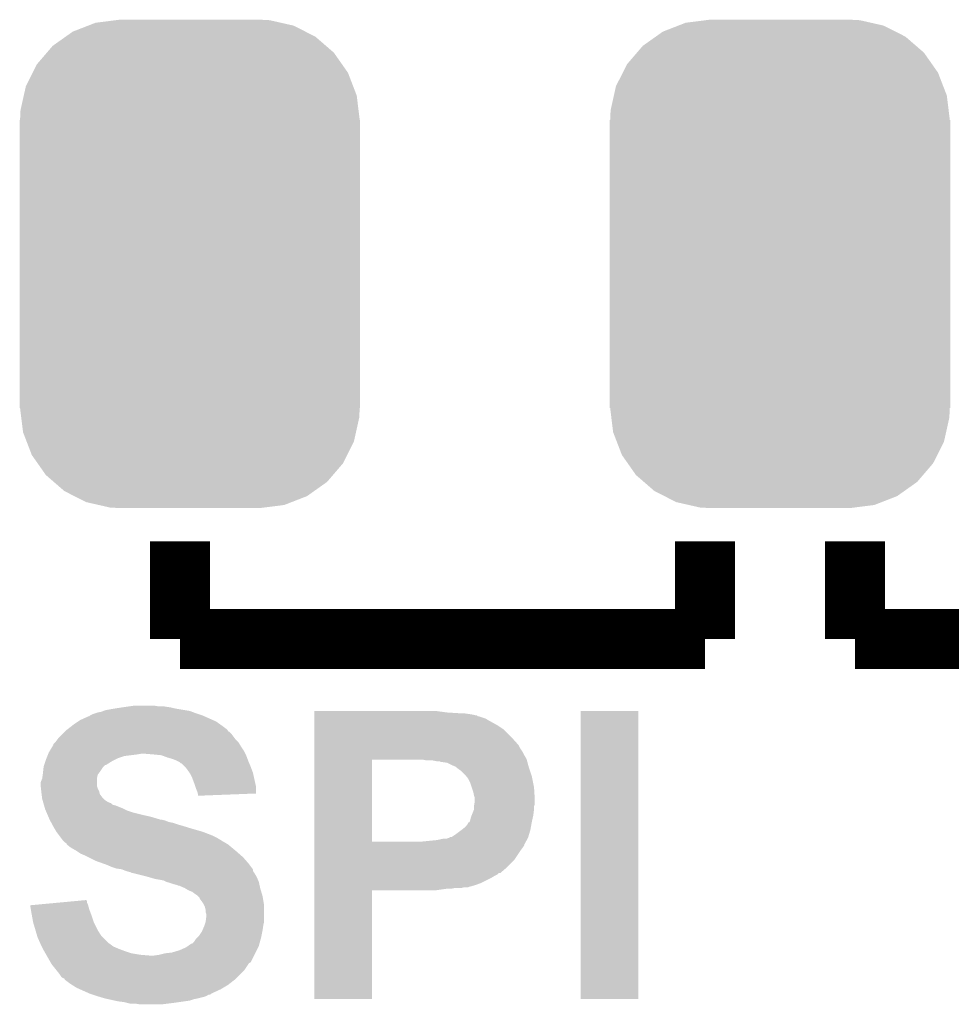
# Model space of a CAD drawing. Extents: x -1.3 to 24.2, y -3.9 to 53.4.
# Tile 22 of 48: x 8.9 to 12, y 9.1 to 12.4. Entities that reach past the tile are written whole.
import ezdxf

# ---------------------------------------------------------------- set-up
doc = ezdxf.new("R2010")
doc.units = 0
doc.layers.get('0').update_dxf_attribs({"linetype": 'CONTINUOUS'})
doc.layers.add('DIGI_POT_10_CLICK_V100_GTO', color=14, linetype='CONTINUOUS')
doc.layers.add('DIGI_POT_10_CLICK_V100_GTS', color=12, linetype='CONTINUOUS')

# ---------------------------------------------------------------- blocks, each defined once
blk = doc.blocks.new('CUSTOM_74')
for points in [[(-0.396894, 0.786286), (-0.344522, 0.80667), (0.391508, 0.786286), (0.351232, 0.80667)], [(-0.344522, 0.80667), (-0.319682, 0.816338), (0.351232, 0.80667), (0.308712, 0.816338)], [(-0.319682, 0.816338), (-0.251122, 0.82504), (0.308712, 0.816338), (0.27044, 0.82504)], [(-0.251122, 0.82504), (-0.23749, 0.82677), (0.27044, 0.82504), (0.23749, 0.82677)], [(-0.464512, 0.738408), (-0.420946, 0.769256), (0.460796, 0.738408), (0.425156, 0.769256)], [(-0.420946, 0.769256), (-0.396894, 0.786286), (0.425156, 0.769256), (0.391508, 0.786286)], [(-0.484594, 0.715032), (-0.464512, 0.738408), (0.4878, 0.715032), (0.460796, 0.738408)], [(-0.5185, 0.67556), (-0.484594, 0.715032), (0.515528, 0.67556), (0.4878, 0.715032)], [(-0.532704, 0.647234), (-0.5185, 0.67556), (0.535424, 0.647234), (0.515528, 0.67556)], [(-0.555636, 0.601496), (-0.532704, 0.647234), (0.55303, 0.601496), (0.535424, 0.647234)], [(-0.562694, 0.569912), (-0.555636, 0.601496), (0.565186, 0.569912), (0.55303, 0.601496)], [(-0.573704, 0.520636), (-0.562694, 0.569912), (0.571254, 0.520636), (0.565186, 0.569912)], [(-0.57531, 0.48768), (-0.573704, 0.520636), (0.57531, 0.48768), (0.571254, 0.520636)], [(-0.57658, -0.48768), (-0.57658, 0.48768), (0.57658, -0.48768), (0.57658, 0.48768)], [(-0.571252, -0.520636), (-0.57531, -0.48768), (0.573704, -0.520636), (0.57531, -0.48768)], [(-0.565186, -0.569912), (-0.571252, -0.520636), (0.562692, -0.569912), (0.573704, -0.520636)], [(-0.553028, -0.601496), (-0.565186, -0.569912), (0.555636, -0.601496), (0.562692, -0.569912)], [(-0.535424, -0.647234), (-0.553028, -0.601496), (0.532702, -0.647234), (0.555636, -0.601496)], [(-0.515526, -0.67556), (-0.535424, -0.647234), (0.5185, -0.67556), (0.532702, -0.647234)], [(-0.4878, -0.715032), (-0.515526, -0.67556), (0.484592, -0.715032), (0.5185, -0.67556)], [(-0.460794, -0.738408), (-0.4878, -0.715032), (0.464512, -0.738408), (0.484592, -0.715032)], [(-0.425156, -0.769256), (-0.460794, -0.738408), (0.420944, -0.769256), (0.464512, -0.738408)], [(-0.391506, -0.786286), (-0.425156, -0.769256), (0.396894, -0.786286), (0.420944, -0.769256)], [(-0.351232, -0.80667), (-0.391506, -0.786286), (0.34452, -0.80667), (0.396894, -0.786286)], [(-0.30871, -0.816338), (-0.351232, -0.80667), (0.319682, -0.816338), (0.34452, -0.80667)], [(-0.27044, -0.82504), (-0.30871, -0.816338), (0.25112, -0.82504), (0.319682, -0.816338)], [(-0.23749, -0.82677), (-0.27044, -0.82504), (0.23749, -0.82677), (0.25112, -0.82504)]]:
    blk.add_solid(points)

msp = doc.modelspace()

# ---------------------------------------------------------------- linework, layer by layer
at = {"layer": 'DIGI_POT_10_CLICK_V100_GTO', "const_width": 0.2032}
for points in [[(9.398, 10.287), (9.398, 10.6172)], [(11.176, 10.287), (11.176, 10.6172)], [(11.684, 10.6172), (11.684, 10.287)], [(11.684, 10.287), (13.462, 10.287), (13.462, 10.6172)], [(9.398, 10.287), (11.176, 10.287)]]:
    msp.add_lwpolyline(points, dxfattribs=at)
at = {"layer": 'DIGI_POT_10_CLICK_V100_GTO'}
for points in [[(9.103362, 10.033), (9.110982, 10.03554), (9.45896, 10.033), (9.45134, 10.03554)], [(9.110982, 10.03554), (9.118602, 10.03808), (9.45134, 10.03554), (9.444566, 10.03808)], [(9.118602, 10.03808), (9.131302, 10.040622), (9.444566, 10.03808), (9.437786, 10.040622)], [(9.131302, 10.040622), (9.137644, 10.043158), (9.437786, 10.040622), (9.431022, 10.043158)], [(9.137644, 10.043158), (9.144002, 10.0457), (9.431022, 10.043158), (9.415774, 10.0457)], [(9.144002, 10.0457), (9.17194, 10.05078), (9.415774, 10.0457), (9.3853, 10.05078)], [(9.17194, 10.05078), (9.20496, 10.05586), (9.3853, 10.05078), (9.362438, 10.05586)], [(9.20496, 10.05586), (9.22274, 10.0584), (9.362438, 10.05586), (9.34466, 10.0584)], [(9.22274, 10.0584), (9.240522, 10.06094), (9.326882, 10.0584), (9.311638, 10.06094)], [(9.852682, 10.03808), (9.852684, 10.04316), (10.30224, 10.03808), (10.26414, 10.04316)], [(9.852682, 10.03554), (9.852682, 10.03808), (10.342878, 10.03554), (10.30224, 10.03808)], [(9.852682, 10.033), (9.852682, 10.03554), (10.3759, 10.033), (10.35812, 10.03554)], [(10.75436, 9.067824), (10.754382, 10.043136), (10.949916, 9.067824), (10.94994, 10.043136)], [(10.754382, 10.043136), (10.754384, 10.04316), (10.94994, 10.043136), (10.754384, 10.04316)], [(9.03732, 9.99744), (9.052554, 10.007598), (9.534144, 9.99744), (9.519922, 10.007598)], [(9.052554, 10.007598), (9.060178, 10.01268), (9.519922, 10.007598), (9.508488, 10.01268)], [(9.060178, 10.01268), (9.088124, 10.02538), (9.508488, 10.01268), (9.479914, 10.02538)], [(9.088124, 10.02538), (9.090666, 10.025386), (9.479914, 10.02538), (9.4799, 10.025386)], [(9.090666, 10.025386), (9.0932, 10.02792), (9.4799, 10.025386), (9.474198, 10.02792)], [(9.0932, 10.02792), (9.093204, 10.027922), (9.474198, 10.02792), (9.474194, 10.027922)], [(9.093204, 10.027922), (9.103362, 10.033), (9.474194, 10.027922), (9.45896, 10.033)], [(9.852682, 10.03046), (9.852682, 10.033), (10.39114, 10.03046), (10.3759, 10.033)], [(9.852682, 10.02792), (9.852682, 10.03046), (10.401302, 10.02792), (10.39114, 10.03046)], [(9.852682, 10.027914), (9.852682, 10.02792), (10.403846, 10.027914), (10.401302, 10.02792)], [(9.852682, 10.02538), (9.852682, 10.027914), (10.406384, 10.02538), (10.403846, 10.027914)], [(9.852682, 10.025378), (9.852682, 10.02538), (10.408922, 10.025378), (10.406384, 10.02538)], [(9.852682, 10.01776), (9.852682, 10.025378), (10.431782, 10.01776), (10.408922, 10.025378)], [(9.852682, 10.0076), (9.852682, 10.01776), (10.44956, 10.0076), (10.431782, 10.01776)], [(9.852682, 9.9949), (9.852682, 10.0076), (10.47242, 9.9949), (10.44956, 10.0076)], [(9.00176, 9.966958), (9.00684, 9.972038), (9.57072, 9.966958), (9.565638, 9.972038)], [(9.00684, 9.972038), (9.009382, 9.97458), (9.565638, 9.972038), (9.560566, 9.97458)], [(9.009382, 9.97458), (9.014456, 9.979654), (9.560566, 9.97458), (9.558022, 9.979654)], [(9.014456, 9.979654), (9.014462, 9.97966), (9.558022, 9.979654), (9.558016, 9.97966)], [(9.014462, 9.97966), (9.034054, 9.9949), (9.558016, 9.97966), (9.5377, 9.9949)], [(9.034054, 9.9949), (9.03732, 9.99744), (9.5377, 9.9949), (9.534144, 9.99744)], [(9.85268, 9.9568), (9.852682, 9.979658), (10.51814, 9.9568), (10.495282, 9.979658)], [(9.852682, 9.979658), (9.852682, 9.9949), (10.495282, 9.979658), (10.47242, 9.9949)], [(8.968746, 9.931406), (8.973816, 9.936478), (9.599166, 9.931406), (9.596122, 9.936478)], [(8.973816, 9.936478), (8.97636, 9.939022), (9.596122, 9.936478), (9.59358, 9.939022)], [(8.97636, 9.939022), (8.982076, 9.94664), (9.59358, 9.939022), (9.585962, 9.94664)], [(8.982076, 9.94664), (8.983982, 9.94918), (9.585962, 9.94664), (9.584058, 9.94918)], [(8.983982, 9.94918), (9.00176, 9.966958), (9.584058, 9.94918), (9.57072, 9.966958)], [(9.85268, 9.9314), (9.85268, 9.9568), (10.541, 9.9314), (10.51814, 9.9568)], [(8.951466, 9.89838), (8.9535, 9.903462), (9.61898, 9.89838), (9.61644, 9.903462)], [(8.9535, 9.903462), (8.956544, 9.908538), (9.61644, 9.903462), (9.6139, 9.908538)], [(8.956544, 9.908538), (8.96569, 9.92378), (9.6139, 9.908538), (9.603738, 9.92378)], [(8.96569, 9.92378), (8.96874, 9.928862), (9.603738, 9.92378), (9.60069, 9.928862)], [(8.96874, 9.928862), (8.968746, 9.931406), (9.60069, 9.928862), (9.599166, 9.931406)], [(9.85268, 9.928856), (9.85268, 9.9314), (10.543542, 9.928856), (10.541, 9.9314)], [(9.85268, 9.918698), (9.85268, 9.928856), (10.548622, 9.918698), (10.543542, 9.928856)], [(9.85268, 9.903458), (9.85268, 9.918698), (10.55878, 9.903458), (10.548622, 9.918698)], [(9.85268, 9.893302), (9.85268, 9.903458), (10.56386, 9.893302), (10.55878, 9.903458)], [(8.937414, 9.86028), (8.941646, 9.87298), (9.146538, 9.86028), (9.166862, 9.87298)], [(8.941646, 9.87298), (8.94334, 9.87806), (9.166862, 9.87298), (9.17702, 9.87806)], [(8.94334, 9.87806), (8.94537, 9.88314), (9.17702, 9.87806), (9.18718, 9.88314)], [(8.94537, 9.88314), (8.948418, 9.890758), (9.18718, 9.88314), (9.210038, 9.890758)], [(8.948418, 9.890758), (8.95045, 9.89584), (9.210038, 9.890758), (9.25068, 9.89584)], [(8.95045, 9.89584), (8.951466, 9.89838), (9.25068, 9.89584), (9.265918, 9.89838)], [(9.3091, 9.89584), (9.278622, 9.89838), (9.62025, 9.89584), (9.61898, 9.89838)], [(9.334498, 9.8933), (9.3091, 9.89584), (9.62152, 9.8933), (9.62025, 9.89584)], [(9.35482, 9.88568), (9.334498, 9.8933), (9.624378, 9.88568), (9.62152, 9.8933)], [(9.3726, 9.880602), (9.35482, 9.88568), (9.626282, 9.880602), (9.624378, 9.88568)], [(9.3853, 9.87552), (9.3726, 9.880602), (9.628188, 9.87552), (9.626282, 9.880602)], [(9.39038, 9.87298), (9.3853, 9.87552), (9.62914, 9.87298), (9.628188, 9.87552)], [(9.395456, 9.870442), (9.39038, 9.87298), (9.630228, 9.870442), (9.62914, 9.87298)], [(9.400534, 9.865366), (9.395456, 9.870442), (9.632404, 9.865366), (9.630228, 9.870442)], [(9.852672, 9.601222), (9.852678, 9.878038), (10.048242, 9.601222), (10.048242, 9.878038)], [(9.852678, 9.880602), (9.85268, 9.893302), (10.571482, 9.880602), (10.56386, 9.893302)], [(9.852678, 9.87806), (9.852678, 9.880602), (10.572176, 9.87806), (10.571482, 9.880602)], [(9.852678, 9.878038), (9.852678, 9.87806), (10.048242, 9.878038), (10.19556, 9.87806)], [(10.233662, 9.87552), (10.220962, 9.87806), (10.572868, 9.87552), (10.572176, 9.87806)], [(10.266682, 9.87298), (10.253982, 9.87552), (10.573562, 9.87298), (10.572868, 9.87552)], [(10.276844, 9.872978), (10.266682, 9.87298), (10.573562, 9.872978), (10.573562, 9.87298)], [(10.281924, 9.87044), (10.276844, 9.872978), (10.574254, 9.87044), (10.573562, 9.872978)], [(10.302242, 9.867898), (10.28446, 9.87044), (10.574946, 9.867898), (10.574254, 9.87044)], [(8.93318, 9.83234), (8.933744, 9.83742), (9.122408, 9.83234), (9.12622, 9.83742)], [(8.933744, 9.83742), (8.935438, 9.85266), (9.12622, 9.83742), (9.13638, 9.85266)], [(8.935438, 9.85266), (8.935722, 9.855202), (9.13638, 9.85266), (9.138922, 9.855202)], [(8.935722, 9.855202), (8.937412, 9.860274), (9.138922, 9.855202), (9.143994, 9.860274)], [(8.937412, 9.860274), (8.937414, 9.86028), (9.143994, 9.860274), (9.146538, 9.86028)], [(9.403076, 9.86536), (9.400534, 9.865366), (9.632406, 9.86536), (9.632404, 9.865366)], [(9.41324, 9.8552), (9.403076, 9.86536), (9.63676, 9.8552), (9.632406, 9.86536)], [(9.418318, 9.850122), (9.41324, 9.8552), (9.638666, 9.850122), (9.63676, 9.8552)], [(9.429206, 9.834878), (9.418318, 9.850122), (9.64438, 9.834878), (9.638666, 9.850122)], [(9.431018, 9.832338), (9.429206, 9.834878), (9.644946, 9.832338), (9.64438, 9.834878)], [(10.31748, 9.86028), (10.302242, 9.867898), (10.577024, 9.86028), (10.574946, 9.867898)], [(10.33018, 9.855198), (10.31748, 9.86028), (10.57841, 9.855198), (10.577024, 9.86028)], [(10.333354, 9.85266), (10.33018, 9.855198), (10.5791, 9.85266), (10.57841, 9.855198)], [(10.34288, 9.84504), (10.333354, 9.85266), (10.58164, 9.84504), (10.5791, 9.85266)], [(10.350502, 9.839958), (10.34288, 9.84504), (10.583334, 9.839958), (10.58164, 9.84504)], [(10.363202, 9.827258), (10.350502, 9.839958), (10.587568, 9.827258), (10.583334, 9.839958)], [(8.92556, 9.789162), (8.925562, 9.801864), (9.116062, 9.789162), (9.116062, 9.801864)], [(8.925562, 9.801864), (8.930636, 9.814558), (9.116062, 9.801864), (9.11606, 9.814558)], [(8.930636, 9.814558), (8.93064, 9.814564), (9.11606, 9.814558), (9.11606, 9.814564)], [(8.93064, 9.814564), (8.932454, 9.82726), (9.11606, 9.814564), (9.118598, 9.82726)], [(8.932454, 9.82726), (8.93318, 9.83234), (9.118598, 9.82726), (9.122408, 9.83234)], [(9.43864, 9.8171), (9.431018, 9.832338), (9.648332, 9.8171), (9.644946, 9.832338)], [(9.44626, 9.79678), (9.43864, 9.8171), (9.652848, 9.79678), (9.648332, 9.8171)], [(10.367266, 9.822178), (10.363202, 9.827258), (10.58926, 9.822178), (10.587568, 9.827258)], [(10.373362, 9.814556), (10.367266, 9.822178), (10.590786, 9.814556), (10.58926, 9.822178)], [(10.38098, 9.799318), (10.373362, 9.814556), (10.593834, 9.799318), (10.590786, 9.814556)], [(8.925562, 9.789158), (8.92556, 9.789162), (9.116062, 9.789158), (9.116062, 9.789162)], [(8.926408, 9.78154), (8.925562, 9.789158), (9.1186, 9.78154), (9.116062, 9.789158)], [(8.927536, 9.771378), (8.926408, 9.78154), (9.123682, 9.771378), (9.1186, 9.78154)], [(8.9281, 9.7663), (8.927536, 9.771378), (9.124952, 9.7663), (9.123682, 9.771378)], [(9.448802, 9.789158), (9.44626, 9.79678), (9.65454, 9.789158), (9.652848, 9.79678)], [(9.45134, 9.781538), (9.448802, 9.789158), (9.654532, 9.781538), (9.65454, 9.789158)], [(9.456418, 9.768842), (9.45134, 9.781538), (9.65452, 9.768842), (9.654532, 9.781538)], [(9.45769, 9.76376), (9.456418, 9.768842), (9.654516, 9.76376), (9.65452, 9.768842)], [(10.38606, 9.78408), (10.38098, 9.799318), (10.59688, 9.78408), (10.593834, 9.799318)], [(10.39114, 9.768838), (10.38606, 9.78408), (10.597834, 9.768838), (10.59688, 9.78408)], [(10.393682, 9.75614), (10.39114, 9.768838), (10.598628, 9.75614), (10.597834, 9.768838)], [(8.928736, 9.761216), (8.9281, 9.7663), (9.126222, 9.761216), (9.124952, 9.7663)], [(8.930006, 9.75106), (8.928736, 9.761216), (9.133842, 9.75106), (9.126222, 9.761216)], [(8.93064, 9.745982), (8.930006, 9.75106), (9.13892, 9.745982), (9.133842, 9.75106)], [(8.932092, 9.7409), (8.93064, 9.745982), (9.144, 9.7409), (9.13892, 9.745982)], [(8.933544, 9.73582), (8.932092, 9.7409), (9.151622, 9.73582), (9.144, 9.7409)], [(8.93427, 9.73328), (8.933544, 9.73582), (9.156702, 9.73328), (9.151622, 9.73582)], [(9.45896, 9.758682), (9.45769, 9.76376), (9.523784, 9.758682), (9.654516, 9.76376)], [(9.45896, 9.756164), (9.45896, 9.758682), (9.45896, 9.756164), (9.523784, 9.758682)], [(10.39622, 9.748516), (10.393682, 9.75614), (10.599104, 9.748516), (10.598628, 9.75614)], [(10.394526, 9.728198), (10.39622, 9.738358), (10.599418, 9.728198), (10.599418, 9.738358)], [(10.39622, 9.743442), (10.39622, 9.748516), (10.59942, 9.743442), (10.599104, 9.748516)], [(10.39622, 9.738358), (10.39622, 9.743442), (10.599418, 9.738358), (10.59942, 9.743442)], [(8.934996, 9.730736), (8.93427, 9.73328), (9.16432, 9.730736), (9.156702, 9.73328)], [(8.936446, 9.725658), (8.934996, 9.730736), (9.169406, 9.725658), (9.16432, 9.730736)], [(8.937172, 9.723118), (8.936446, 9.725658), (9.179562, 9.723118), (9.169406, 9.725658)], [(8.940074, 9.71296), (8.937172, 9.723118), (9.20496, 9.71296), (9.179562, 9.723118)], [(8.940798, 9.71042), (8.940074, 9.71296), (9.210042, 9.71042), (9.20496, 9.71296)], [(8.942976, 9.70534), (8.940798, 9.71042), (9.220202, 9.70534), (9.210042, 9.71042)], [(8.945152, 9.700262), (8.942976, 9.70534), (9.23544, 9.700262), (9.220202, 9.70534)], [(10.385552, 9.690102), (10.393678, 9.710416), (10.59434, 9.690102), (10.596878, 9.710416)], [(10.393678, 9.720576), (10.39368, 9.723118), (10.59688, 9.720576), (10.597726, 9.723118)], [(10.393678, 9.71042), (10.393678, 9.720576), (10.59688, 9.71042), (10.59688, 9.720576)], [(10.393678, 9.710416), (10.393678, 9.71042), (10.596878, 9.710416), (10.59688, 9.71042)], [(10.39368, 9.723118), (10.394526, 9.728198), (10.597726, 9.723118), (10.599418, 9.728198)], [(8.949508, 9.6901), (8.945152, 9.700262), (9.27608, 9.6901), (9.23544, 9.700262)], [(8.951686, 9.68502), (8.949508, 9.6901), (9.298938, 9.68502), (9.27608, 9.6901)], [(8.954952, 9.6774), (8.951686, 9.68502), (9.32434, 9.6774), (9.298938, 9.68502)], [(8.95604, 9.67486), (8.954952, 9.6774), (9.331964, 9.67486), (9.32434, 9.6774)], [(8.95604, 9.674858), (8.95604, 9.67486), (9.33705, 9.674858), (9.337042, 9.67486)], [(8.957426, 9.672318), (8.95604, 9.674858), (9.347202, 9.672318), (9.33705, 9.674858)], [(8.960196, 9.66724), (8.957426, 9.672318), (9.359902, 9.66724), (9.347202, 9.672318)], [(10.37843, 9.66724), (10.38098, 9.674862), (10.58926, 9.66724), (10.590952, 9.674862)], [(10.38098, 9.674862), (10.38352, 9.685018), (10.590952, 9.674862), (10.59321, 9.685018)], [(10.38352, 9.685018), (10.385552, 9.690102), (10.59321, 9.685018), (10.59434, 9.690102)], [(8.961584, 9.664698), (8.960196, 9.66724), (9.3726, 9.664698), (9.359902, 9.66724)], [(8.964354, 9.65962), (8.961584, 9.664698), (9.38784, 9.65962), (9.3726, 9.664698)], [(8.967124, 9.65454), (8.964354, 9.65962), (9.40562, 9.65454), (9.38784, 9.65962)], [(8.97128, 9.64692), (8.967124, 9.65454), (9.430386, 9.64692), (9.40562, 9.65454)], [(8.972804, 9.64438), (8.97128, 9.64692), (9.43864, 9.64438), (9.430386, 9.64692)], [(8.978898, 9.634222), (8.972804, 9.64438), (9.4742, 9.634222), (9.43864, 9.64438)], [(10.33272, 9.6266), (10.34965, 9.639298), (10.58037, 9.6266), (10.58418, 9.639298)], [(10.34965, 9.639298), (10.35304, 9.64184), (10.58418, 9.639298), (10.584642, 9.64184)], [(10.35304, 9.64184), (10.365738, 9.651998), (10.584642, 9.64184), (10.586488, 9.651998)], [(10.365738, 9.651998), (10.373356, 9.662152), (10.586488, 9.651998), (10.588334, 9.662152)], [(10.373356, 9.662152), (10.373362, 9.664686), (10.588334, 9.662152), (10.588794, 9.664686)], [(10.373362, 9.664686), (10.37843, 9.667238), (10.588794, 9.664686), (10.589258, 9.667238)], [(10.37843, 9.667238), (10.37843, 9.66724), (10.589258, 9.667238), (10.58926, 9.66724)], [(8.988426, 9.62152), (8.978898, 9.634222), (9.50722, 9.62152), (9.4742, 9.634222)], [(8.994142, 9.6139), (8.988426, 9.62152), (9.522458, 9.6139), (9.50722, 9.62152)], [(8.999858, 9.60628), (8.994142, 9.6139), (9.535162, 9.60628), (9.522458, 9.6139)], [(8.999876, 9.606256), (8.999858, 9.60628), (9.5377, 9.606256), (9.535162, 9.60628)], [(9.00176, 9.603742), (8.999876, 9.606256), (9.537716, 9.603742), (9.5377, 9.606256)], [(9.00177, 9.603734), (9.00176, 9.603742), (9.537716, 9.603734), (9.537716, 9.603742)], [(9.006842, 9.598662), (9.00177, 9.603734), (9.547856, 9.598662), (9.537716, 9.603734)], [(9.852672, 9.6012), (9.852672, 9.601222), (10.218422, 9.6012), (10.048242, 9.601222)], [(9.852672, 9.591034), (9.852672, 9.6012), (10.56386, 9.591034), (10.569506, 9.6012)], [(10.218422, 9.6012), (10.269218, 9.60628), (10.569506, 9.6012), (10.572328, 9.60628)], [(10.269218, 9.60628), (10.292078, 9.61136), (10.572328, 9.60628), (10.57515, 9.61136)], [(10.302236, 9.61136), (10.309848, 9.613898), (10.57515, 9.61136), (10.57656, 9.613898)], [(10.309848, 9.613898), (10.309854, 9.6139), (10.57656, 9.613898), (10.57656, 9.6139)], [(10.309854, 9.6139), (10.312392, 9.616434), (10.57656, 9.6139), (10.57732, 9.616434)], [(10.312392, 9.616434), (10.317476, 9.61644), (10.57732, 9.616434), (10.577322, 9.61644)], [(10.317476, 9.61644), (10.33272, 9.6266), (10.577322, 9.61644), (10.58037, 9.6266)], [(9.006846, 9.59866), (9.006842, 9.598662), (9.547858, 9.59866), (9.547856, 9.598662)], [(9.011914, 9.59612), (9.006846, 9.59866), (9.552092, 9.59612), (9.547858, 9.59866)], [(9.014458, 9.591044), (9.011914, 9.59612), (9.560554, 9.591044), (9.552092, 9.59612)], [(9.014464, 9.59104), (9.014458, 9.591044), (9.56056, 9.59104), (9.560554, 9.591044)], [(9.027164, 9.58088), (9.014464, 9.59104), (9.572752, 9.58088), (9.56056, 9.59104)], [(9.044942, 9.570718), (9.027164, 9.58088), (9.584948, 9.570718), (9.572752, 9.58088)], [(9.05256, 9.56564), (9.044942, 9.570718), (9.59104, 9.56564), (9.584948, 9.570718)], [(9.85267, 9.540238), (9.852672, 9.57072), (10.530838, 9.540238), (10.55116, 9.57072)], [(9.852672, 9.588494), (9.852672, 9.591034), (10.563856, 9.588494), (10.56386, 9.591034)], [(9.852672, 9.58088), (9.852672, 9.588494), (10.55878, 9.58088), (10.563856, 9.588494)], [(9.852672, 9.57072), (9.852672, 9.58088), (10.55116, 9.57072), (10.55878, 9.58088)], [(9.060178, 9.560562), (9.05256, 9.56564), (9.596844, 9.560562), (9.59104, 9.56564)], [(9.07796, 9.55294), (9.060178, 9.560562), (9.605556, 9.55294), (9.596844, 9.560562)], [(9.08812, 9.54786), (9.07796, 9.55294), (9.611362, 9.54786), (9.605556, 9.55294)], [(9.11352, 9.53516), (9.08812, 9.54786), (9.622476, 9.53516), (9.611362, 9.54786)], [(9.134852, 9.527542), (9.11352, 9.53516), (9.62914, 9.527542), (9.622476, 9.53516)], [(9.85267, 9.50976), (9.85267, 9.540238), (10.50036, 9.50976), (10.530838, 9.540238)], [(9.14908, 9.52246), (9.134852, 9.527542), (9.632952, 9.52246), (9.62914, 9.527542)], [(9.166862, 9.51484), (9.14908, 9.52246), (9.638666, 9.51484), (9.632952, 9.52246)], [(9.182098, 9.509762), (9.166862, 9.51484), (9.642474, 9.509762), (9.638666, 9.51484)], [(9.199876, 9.50722), (9.182098, 9.509762), (9.64438, 9.50722), (9.642474, 9.509762)], [(9.199882, 9.507218), (9.199876, 9.50722), (9.64438, 9.507218), (9.64438, 9.50722)], [(9.21258, 9.50214), (9.199882, 9.507218), (9.644384, 9.50214), (9.64438, 9.507218)], [(9.2126, 9.502134), (9.21258, 9.50214), (9.644384, 9.502134), (9.644384, 9.50214)], [(9.220202, 9.4996), (9.2126, 9.502134), (9.646074, 9.4996), (9.644384, 9.502134)], [(9.85267, 9.49452), (9.85267, 9.50976), (10.482576, 9.49452), (10.50036, 9.50976)], [(9.230358, 9.497062), (9.220202, 9.4996), (9.647768, 9.497062), (9.646074, 9.4996)], [(9.235436, 9.494522), (9.230358, 9.497062), (9.64946, 9.494522), (9.647768, 9.497062)], [(9.237978, 9.49452), (9.235436, 9.494522), (9.649462, 9.49452), (9.64946, 9.494522)], [(9.27862, 9.48436), (9.237978, 9.49452), (9.655556, 9.48436), (9.649462, 9.49452)], [(9.287518, 9.481818), (9.27862, 9.48436), (9.65708, 9.481818), (9.655556, 9.48436)], [(9.314178, 9.4742), (9.287518, 9.481818), (9.660346, 9.4742), (9.65708, 9.481818)], [(9.32942, 9.47166), (9.314178, 9.4742), (9.661434, 9.47166), (9.660346, 9.4742)], [(9.342118, 9.46912), (9.32942, 9.47166), (9.662522, 9.46912), (9.661434, 9.47166)], [(9.352278, 9.46404), (9.342118, 9.46912), (9.6647, 9.46404), (9.662522, 9.46912)], [(9.852668, 9.4615), (9.85267, 9.47674), (10.41908, 9.4615), (10.44956, 9.47674)], [(9.85267, 9.494514), (9.85267, 9.49452), (10.477494, 9.494514), (10.482576, 9.49452)], [(9.85267, 9.489438), (9.85267, 9.494514), (10.472416, 9.489438), (10.477494, 9.494514)], [(9.85267, 9.48436), (9.85267, 9.489438), (10.462262, 9.48436), (10.472416, 9.489438)], [(9.85267, 9.47674), (9.85267, 9.48436), (10.44956, 9.47674), (10.462262, 9.48436)], [(9.352286, 9.464038), (9.352278, 9.46404), (9.6647, 9.464038), (9.6647, 9.46404)], [(9.36244, 9.461498), (9.352286, 9.464038), (9.665266, 9.461498), (9.6647, 9.464038)], [(9.377682, 9.45642), (9.36244, 9.461498), (9.666394, 9.45642), (9.665266, 9.461498)], [(9.387838, 9.453882), (9.377682, 9.45642), (9.666958, 9.453882), (9.666394, 9.45642)], [(9.392916, 9.451342), (9.387838, 9.453882), (9.667522, 9.451342), (9.666958, 9.453882)], [(9.395456, 9.45134), (9.392916, 9.451342), (9.667524, 9.45134), (9.667522, 9.451342)], [(9.413238, 9.44372), (9.395456, 9.45134), (9.669216, 9.44372), (9.667524, 9.45134)], [(9.417468, 9.441182), (9.413238, 9.44372), (9.66978, 9.441182), (9.669216, 9.44372)], [(9.425938, 9.4361), (9.417468, 9.441182), (9.671306, 9.4361), (9.66978, 9.441182)], [(9.438642, 9.43102), (9.425938, 9.4361), (9.67283, 9.43102), (9.671306, 9.4361)], [(9.85266, 9.067824), (9.852668, 9.436076), (10.048216, 9.067824), (10.04824, 9.436076)], [(9.852668, 9.453882), (9.852668, 9.4615), (10.398762, 9.453882), (10.41908, 9.4615)], [(9.852668, 9.4488), (9.852668, 9.453882), (10.380978, 9.4488), (10.398762, 9.453882)], [(9.852668, 9.448798), (9.852668, 9.4488), (10.378436, 9.448798), (10.380978, 9.4488)], [(9.852668, 9.44626), (9.852668, 9.448798), (10.373356, 9.44626), (10.378436, 9.448798)], [(9.852668, 9.44372), (9.852668, 9.44626), (10.350498, 9.44372), (10.360658, 9.44626)], [(9.852668, 9.44118), (9.852668, 9.44372), (10.314938, 9.44118), (10.327638, 9.44372)], [(9.852668, 9.4361), (9.852668, 9.44118), (10.264138, 9.4361), (10.2997, 9.44118)], [(9.852668, 9.436076), (9.852668, 9.4361), (10.04824, 9.436076), (10.264138, 9.4361)], [(9.026182, 9.397996), (9.080506, 9.403062), (9.08304, 9.397996), (9.080506, 9.403062)], [(9.4488, 9.4234), (9.438642, 9.43102), (9.675116, 9.4234), (9.67283, 9.43102)], [(9.45642, 9.41832), (9.4488, 9.4234), (9.67664, 9.41832), (9.675116, 9.4234)], [(9.45896, 9.41578), (9.45642, 9.41832), (9.6774, 9.41578), (9.67664, 9.41832)], [(9.464034, 9.410706), (9.45896, 9.41578), (9.678246, 9.410706), (9.6774, 9.41578)], [(9.46404, 9.408162), (9.464034, 9.410706), (9.67867, 9.408162), (9.678246, 9.410706)], [(9.47166, 9.398), (9.46404, 9.408162), (9.680364, 9.398), (9.67867, 9.408162)], [(8.890022, 9.385298), (8.917258, 9.387838), (9.086308, 9.385298), (9.085582, 9.387838)], [(8.892552, 9.37006), (8.890022, 9.385298), (9.09066, 9.37006), (9.086308, 9.385298)], [(8.89508, 9.35482), (8.892552, 9.37006), (9.096376, 9.35482), (9.09066, 9.37006)], [(8.917258, 9.387838), (8.97171, 9.392916), (9.085582, 9.387838), (9.083042, 9.392916)], [(8.97171, 9.392916), (9.026182, 9.397996), (9.083042, 9.392916), (9.08304, 9.397996)], [(9.476738, 9.390382), (9.47166, 9.398), (9.681634, 9.390382), (9.680364, 9.398)], [(9.479282, 9.385298), (9.476738, 9.390382), (9.68248, 9.385298), (9.681634, 9.390382)], [(9.48182, 9.380222), (9.479282, 9.385298), (9.68248, 9.380222), (9.68248, 9.385298)], [(9.48436, 9.370062), (9.48182, 9.380222), (9.68248, 9.370062), (9.68248, 9.380222)], [(9.48436, 9.362444), (9.48436, 9.370062), (9.68248, 9.362444), (9.68248, 9.370062)], [(8.896004, 9.34974), (8.89508, 9.35482), (9.09828, 9.34974), (9.096376, 9.35482)], [(8.90016, 9.32688), (8.896004, 9.34974), (9.1059, 9.32688), (9.09828, 9.34974)], [(9.486898, 9.354822), (9.48436, 9.362444), (9.68248, 9.354822), (9.68248, 9.362444)], [(9.48436, 9.329422), (9.4869, 9.349742), (9.68248, 9.329422), (9.68248, 9.349742)], [(9.4869, 9.349742), (9.486898, 9.354822), (9.68248, 9.349742), (9.68248, 9.354822)], [(8.90778, 9.301482), (8.90016, 9.32688), (9.1186, 9.301482), (9.1059, 9.32688)], [(8.913876, 9.281158), (8.90778, 9.301482), (9.131302, 9.281158), (9.1186, 9.301482)], [(9.47166, 9.296398), (9.473838, 9.301482), (9.676382, 9.296398), (9.6774, 9.301482)], [(9.473838, 9.301482), (9.47928, 9.31418), (9.6774, 9.301482), (9.679214, 9.31418)], [(9.47928, 9.31418), (9.480972, 9.319258), (9.679214, 9.31418), (9.67994, 9.319258)], [(9.480972, 9.319258), (9.484358, 9.329418), (9.67994, 9.319258), (9.68248, 9.329418)], [(9.484358, 9.329418), (9.48436, 9.329422), (9.68248, 9.329418), (9.68248, 9.329422)], [(8.915398, 9.27608), (8.913876, 9.281158), (9.13638, 9.27608), (9.131302, 9.281158)], [(8.923302, 9.2583), (8.915398, 9.27608), (9.15416, 9.2583), (9.13638, 9.27608)], [(9.44626, 9.26338), (9.451342, 9.271002), (9.668856, 9.26338), (9.670934, 9.271002)], [(9.451342, 9.271002), (9.45642, 9.27608), (9.670934, 9.271002), (9.67232, 9.27608)], [(9.45642, 9.27608), (9.4615, 9.28116), (9.67232, 9.27608), (9.673334, 9.28116)], [(9.4615, 9.28116), (9.47166, 9.296398), (9.673334, 9.28116), (9.676382, 9.296398)], [(8.92556, 9.25322), (8.923302, 9.2583), (9.16178, 9.25322), (9.15416, 9.2583)], [(8.92937, 9.2456), (8.92556, 9.25322), (9.171942, 9.2456), (9.16178, 9.25322)], [(8.93318, 9.23798), (8.92937, 9.2456), (9.18972, 9.23798), (9.171942, 9.2456)], [(8.93572, 9.2329), (8.93318, 9.23798), (9.203268, 9.2329), (9.18972, 9.23798)], [(9.395462, 9.2329), (9.418322, 9.243062), (9.657078, 9.2329), (9.66216, 9.243062)], [(9.418322, 9.243062), (9.425432, 9.24814), (9.66216, 9.243062), (9.6647, 9.24814)], [(9.425432, 9.24814), (9.436102, 9.25576), (9.6647, 9.24814), (9.666778, 9.25576)], [(9.436102, 9.25576), (9.438646, 9.255766), (9.666778, 9.25576), (9.666778, 9.255766)], [(9.438646, 9.255766), (9.44626, 9.26338), (9.666778, 9.255766), (9.668856, 9.26338)], [(8.937172, 9.23036), (8.93572, 9.2329), (9.21004, 9.23036), (9.203268, 9.2329)], [(8.941526, 9.22274), (8.937172, 9.23036), (9.2329, 9.22274), (9.21004, 9.23036)], [(8.94443, 9.21766), (8.941526, 9.22274), (9.263378, 9.21766), (9.2329, 9.22274)], [(8.94588, 9.21512), (8.94443, 9.21766), (9.293858, 9.21512), (9.263378, 9.21766)], [(8.95604, 9.19734), (8.94588, 9.21512), (9.639294, 9.19734), (9.648186, 9.21512)], [(9.3091, 9.21512), (9.32688, 9.21766), (9.648186, 9.21512), (9.649456, 9.21766)], [(9.32688, 9.21766), (9.347202, 9.22274), (9.649456, 9.21766), (9.651996, 9.22274)], [(9.347202, 9.22274), (9.370062, 9.22528), (9.651996, 9.22274), (9.653266, 9.22528)], [(9.370062, 9.22528), (9.395462, 9.2329), (9.653266, 9.22528), (9.657078, 9.2329)], [(8.959088, 9.19226), (8.95604, 9.19734), (9.636754, 9.19226), (9.639294, 9.19734)], [(8.960614, 9.189716), (8.959088, 9.19226), (9.631682, 9.189716), (9.636754, 9.19226)], [(8.963658, 9.184642), (8.960614, 9.189716), (9.628298, 9.184642), (9.631682, 9.189716)], [(8.977886, 9.166858), (8.963658, 9.184642), (9.616438, 9.166858), (9.628298, 9.184642)], [(8.98398, 9.15924), (8.977886, 9.166858), (9.608818, 9.15924), (9.616438, 9.166858)], [(8.9916, 9.14908), (8.98398, 9.15924), (9.598658, 9.14908), (9.608818, 9.15924)], [(8.996682, 9.141464), (8.9916, 9.14908), (9.591042, 9.141464), (9.598658, 9.14908)], [(9.006824, 9.136386), (8.996682, 9.141464), (9.585964, 9.136386), (9.591042, 9.141464)], [(9.00684, 9.13385), (9.006824, 9.136386), (9.583428, 9.13385), (9.585964, 9.136386)], [(9.006854, 9.13384), (9.00684, 9.13385), (9.583418, 9.13384), (9.583428, 9.13385)], [(9.027162, 9.1186), (9.006854, 9.13384), (9.563824, 9.1186), (9.583418, 9.13384)], [(9.03123, 9.116058), (9.027162, 9.1186), (9.560558, 9.116058), (9.563824, 9.1186)], [(9.04748, 9.105902), (9.03123, 9.116058), (9.543628, 9.105902), (9.560558, 9.116058)], [(9.058914, 9.10082), (9.04748, 9.105902), (9.535158, 9.10082), (9.543628, 9.105902)], [(9.093202, 9.08558), (9.058914, 9.10082), (9.502146, 9.08558), (9.535158, 9.10082)], [(9.093208, 9.085578), (9.093202, 9.08558), (9.502142, 9.085578), (9.502146, 9.08558)], [(9.100822, 9.08304), (9.093208, 9.085578), (9.499596, 9.08304), (9.502142, 9.085578)], [(9.100834, 9.083036), (9.100822, 9.08304), (9.494514, 9.083036), (9.499596, 9.08304)], [(9.11606, 9.07796), (9.100834, 9.083036), (9.486902, 9.07796), (9.494514, 9.083036)], [(9.124522, 9.075422), (9.11606, 9.07796), (9.47928, 9.075422), (9.486902, 9.07796)], [(9.141462, 9.07034), (9.124522, 9.075422), (9.45896, 9.07034), (9.47928, 9.075422)], [(9.152902, 9.067798), (9.141462, 9.07034), (9.44626, 9.067798), (9.45896, 9.07034)], [(10.048216, 9.0678), (9.85266, 9.067824), (10.048216, 9.0678), (10.048216, 9.067824)], [(10.949916, 9.0678), (10.75436, 9.067824), (10.949916, 9.0678), (10.949916, 9.067824)], [(9.175752, 9.06272), (9.152902, 9.067798), (9.431018, 9.06272), (9.44626, 9.067798)], [(9.187182, 9.06018), (9.175752, 9.06272), (9.413238, 9.06018), (9.431018, 9.06272)], [(9.207498, 9.05764), (9.187182, 9.06018), (9.395458, 9.05764), (9.413238, 9.06018)], [(9.217658, 9.0551), (9.207498, 9.05764), (9.37768, 9.0551), (9.395458, 9.05764)], [(9.227818, 9.05256), (9.217658, 9.0551), (9.357358, 9.05256), (9.37768, 9.0551)], [(9.260838, 9.05002), (9.245598, 9.05256), (9.337038, 9.05002), (9.357358, 9.05256)]]:
    msp.add_solid(points, dxfattribs=at)

# ---------------------------------------------------------------- block references
at = {"layer": 'DIGI_POT_10_CLICK_V100_GTS'}
for p in [(9.43102, 11.557), (11.43, 11.557)]:
    msp.add_blockref('CUSTOM_74', p, dxfattribs=at)

doc.saveas('drawing.dxf')
